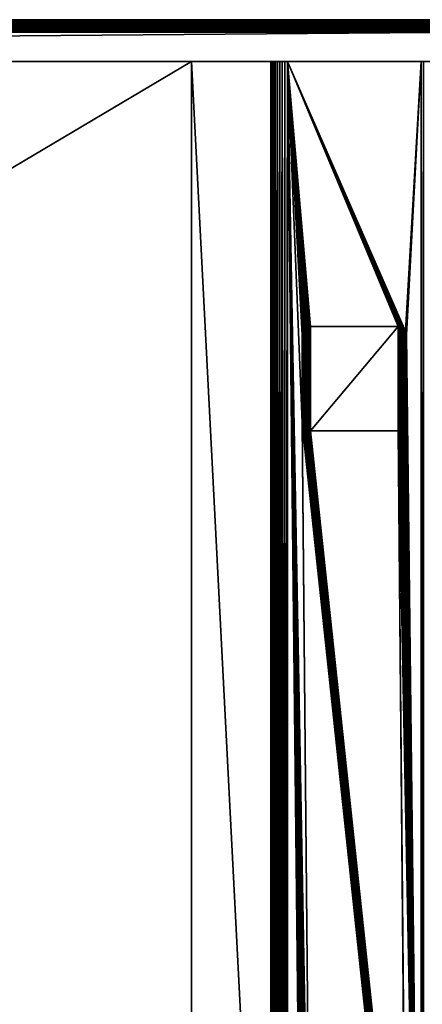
# Model space of a CAD drawing. Extents: x -551 to 551, y -279 to 201.
# Tile 88 of 108: x 270 to 366, y -41 to 194. Entities that reach past the tile are written whole.
import ezdxf

# ---------------------------------------------------------------- set-up
doc = ezdxf.new("R2010")
doc.units = 0
doc.header["$LTSCALE"] = 65.185185
for name, color, linetype in [('1', 7, 'CONTINUOUS'), ('11', 7, 'CONTINUOUS'), ('15', 7, 'CONTINUOUS'), ('2', 7, 'CONTINUOUS'), ('25', 7, 'CONTINUOUS'), ('26', 7, 'CONTINUOUS'), ('3', 7, 'CONTINUOUS'), ('33', 7, 'CONTINUOUS'), ('34', 7, 'CONTINUOUS'), ('35', 7, 'CONTINUOUS'), ('36', 7, 'CONTINUOUS'), ('44', 7, 'CONTINUOUS'), ('45', 7, 'CONTINUOUS'), ('46', 7, 'CONTINUOUS'), ('47', 7, 'CONTINUOUS'), ('48', 7, 'CONTINUOUS'), ('62', 7, 'CONTINUOUS'), ('63', 7, 'CONTINUOUS'), ('66', 7, 'CONTINUOUS'), ('67', 7, 'CONTINUOUS'), ('68', 7, 'CONTINUOUS'), ('69', 7, 'CONTINUOUS')]:
    doc.layers.add(name, color=color, linetype=linetype)

msp = doc.modelspace()

# ---------------------------------------------------------------- linework, layer by layer
at = {"layer": '1', "color": 7, "linetype": 'CONTINUOUS'}
for points in [[(-496.5, 192.5), (496.5, 192.5), (-488.5, 184.5), (-496.5, 192.5)], [(-488.5, 184.5), (496.5, 192.5), (488.5, 184.5), (-488.5, 184.5)]]:
    msp.add_3dface(points, dxfattribs=at)
at = {"layer": '11', "color": 7, "linetype": 'CONTINUOUS'}
for points in [[(497.5, 194.5, 43.5), (-497.5, 194.5, 43.5), (-497.5, 194.49, 43.67), (497.5, 194.5, 43.5)], [(497.5, 194.49, 43.67), (497.5, 194.5, 43.5), (-497.5, 194.49, 43.67), (497.5, 194.49, 43.67)], [(-497.49, 194.48, 43.85), (497.5, 194.49, 43.67), (-497.5, 194.49, 43.67), (-497.49, 194.48, 43.85)], [(497.49, 194.48, 43.85), (497.5, 194.49, 43.67), (-497.49, 194.48, 43.85), (497.49, 194.48, 43.85)], [(-497.47, 194.45, 44.02), (497.49, 194.48, 43.85), (-497.49, 194.48, 43.85), (-497.47, 194.45, 44.02)], [(497.47, 194.45, 44.02), (497.49, 194.48, 43.85), (-497.47, 194.45, 44.02), (497.47, 194.45, 44.02)], [(-497.45, 194.42, 44.2), (497.47, 194.45, 44.02), (-497.47, 194.45, 44.02), (-497.45, 194.42, 44.2)], [(497.45, 194.42, 44.2), (497.47, 194.45, 44.02), (-497.45, 194.42, 44.2), (497.45, 194.42, 44.2)], [(-497.41, 194.37, 44.37), (497.45, 194.42, 44.2), (-497.45, 194.42, 44.2), (-497.41, 194.37, 44.37)], [(497.41, 194.37, 44.37), (497.45, 194.42, 44.2), (-497.41, 194.37, 44.37), (497.41, 194.37, 44.37)], [(-497.38, 194.31, 44.54), (497.41, 194.37, 44.37), (-497.41, 194.37, 44.37), (-497.38, 194.31, 44.54)], [(497.38, 194.31, 44.54), (497.41, 194.37, 44.37), (-497.38, 194.31, 44.54), (497.38, 194.31, 44.54)], [(-497.33, 194.25, 44.71), (497.38, 194.31, 44.54), (-497.38, 194.31, 44.54), (-497.33, 194.25, 44.71)], [(497.33, 194.25, 44.71), (497.38, 194.31, 44.54), (-497.33, 194.25, 44.71), (497.33, 194.25, 44.71)], [(-497.28, 194.17, 44.87), (497.33, 194.25, 44.71), (-497.33, 194.25, 44.71), (-497.28, 194.17, 44.87)], [(497.32, 194.23, 44.74), (497.33, 194.25, 44.71), (-497.28, 194.17, 44.87), (497.32, 194.23, 44.74)], [(497.28, 194.17, 44.87), (497.32, 194.23, 44.74), (-497.28, 194.17, 44.87), (497.28, 194.17, 44.87)], [(-497.22, 194.08, 45.03), (497.28, 194.17, 44.87), (-497.28, 194.17, 44.87), (-497.22, 194.08, 45.03)], [(497.22, 194.08, 45.03), (497.28, 194.17, 44.87), (-497.22, 194.08, 45.03), (497.22, 194.08, 45.03)], [(-497.15, 193.98, 45.19), (497.22, 194.08, 45.03), (-497.22, 194.08, 45.03), (-497.15, 193.98, 45.19)], [(497.15, 193.98, 45.19), (497.22, 194.08, 45.03), (-497.15, 193.98, 45.19), (497.15, 193.98, 45.19)], [(-497.08, 193.86, 45.35), (497.15, 193.98, 45.19), (-497.15, 193.98, 45.19), (-497.08, 193.86, 45.35)], [(497.12, 193.94, 45.25), (497.15, 193.98, 45.19), (-497.08, 193.86, 45.35), (497.12, 193.94, 45.25)], [(497.08, 193.86, 45.35), (497.12, 193.94, 45.25), (-497.08, 193.86, 45.35), (497.08, 193.86, 45.35)], [(-496.99, 193.74, 45.5), (497.08, 193.86, 45.35), (-497.08, 193.86, 45.35), (-496.99, 193.74, 45.5)], [(496.99, 193.74, 45.5), (497.08, 193.86, 45.35), (-496.99, 193.74, 45.5), (496.99, 193.74, 45.5)], [(-496.9, 193.6, 45.64), (496.99, 193.74, 45.5), (-496.99, 193.74, 45.5), (-496.9, 193.6, 45.64)], [(496.92, 193.62, 45.62), (496.99, 193.74, 45.5), (-496.9, 193.6, 45.64), (496.92, 193.62, 45.62)], [(496.9, 193.6, 45.64), (496.92, 193.62, 45.62), (-496.9, 193.6, 45.64), (496.9, 193.6, 45.64)], [(-496.8, 193.46, 45.77), (496.9, 193.6, 45.64), (-496.9, 193.6, 45.64), (-496.8, 193.46, 45.77)], [(496.8, 193.46, 45.77), (496.9, 193.6, 45.64), (-496.8, 193.46, 45.77), (496.8, 193.46, 45.77)], [(-496.7, 193.3, 45.9), (496.8, 193.46, 45.77), (-496.8, 193.46, 45.77), (-496.7, 193.3, 45.9)], [(496.7, 193.3, 45.9), (496.8, 193.46, 45.77), (-496.7, 193.3, 45.9), (496.7, 193.3, 45.9)], [(-496.59, 193.13, 46.02), (496.7, 193.3, 45.9), (-496.7, 193.3, 45.9), (-496.59, 193.13, 46.02)], [(496.7, 193.29, 45.9), (496.7, 193.3, 45.9), (-496.59, 193.13, 46.02), (496.7, 193.29, 45.9)], [(496.59, 193.13, 46.02), (496.7, 193.29, 45.9), (-496.59, 193.13, 46.02), (496.59, 193.13, 46.02)], [(-496.47, 192.95, 46.13), (496.59, 193.13, 46.02), (-496.59, 193.13, 46.02), (-496.47, 192.95, 46.13)], [(496.47, 192.95, 46.13), (496.59, 193.13, 46.02), (-496.47, 192.95, 46.13), (496.47, 192.95, 46.13)], [(496.47, 192.95, 46.13), (496.47, 192.95, 46.13), (-496.47, 192.95, 46.13), (496.47, 192.95, 46.13)], [(-496.34, 192.76, 46.22), (496.47, 192.95, 46.13), (-496.47, 192.95, 46.13), (-496.34, 192.76, 46.22)], [(496.34, 192.76, 46.22), (496.47, 192.95, 46.13), (-496.34, 192.76, 46.22), (496.34, 192.76, 46.22)], [(-496.21, 192.57, 46.3), (496.34, 192.76, 46.22), (-496.34, 192.76, 46.22), (-496.21, 192.57, 46.3)], [(496.23, 192.6, 46.29), (496.34, 192.76, 46.22), (-496.21, 192.57, 46.3), (496.23, 192.6, 46.29)], [(496.21, 192.57, 46.3), (496.23, 192.6, 46.29), (-496.21, 192.57, 46.3), (496.21, 192.57, 46.3)], [(-496.07, 192.36, 46.37), (496.21, 192.57, 46.3), (-496.21, 192.57, 46.3), (-496.07, 192.36, 46.37)], [(496.07, 192.36, 46.37), (496.21, 192.57, 46.3), (-496.07, 192.36, 46.37), (496.07, 192.36, 46.37)], [(-495.93, 192.15, 46.43), (496.07, 192.36, 46.37), (-496.07, 192.36, 46.37), (-495.93, 192.15, 46.43)], [(495.99, 192.24, 46.41), (496.07, 192.36, 46.37), (-495.93, 192.15, 46.43), (495.99, 192.24, 46.41)], [(495.93, 192.15, 46.43), (495.99, 192.24, 46.41), (-495.93, 192.15, 46.43), (495.93, 192.15, 46.43)], [(-495.79, 191.94, 46.47), (495.93, 192.15, 46.43), (-495.93, 192.15, 46.43), (-495.79, 191.94, 46.47)], [(495.79, 191.94, 46.47), (495.93, 192.15, 46.43), (-495.79, 191.94, 46.47), (495.79, 191.94, 46.47)], [(-495.65, 191.72, 46.49), (495.79, 191.94, 46.47), (-495.79, 191.94, 46.47), (-495.65, 191.72, 46.49)], [(495.75, 191.87, 46.48), (495.79, 191.94, 46.47), (-495.65, 191.72, 46.49), (495.75, 191.87, 46.48)], [(495.65, 191.72, 46.49), (495.75, 191.87, 46.48), (-495.65, 191.72, 46.49), (495.65, 191.72, 46.49)], [(-495.5, 191.5, 46.5), (495.65, 191.72, 46.49), (-495.65, 191.72, 46.49), (-495.5, 191.5, 46.5)], [(-495.5, 191.5, 46.5), (495.5, 191.5, 46.5), (495.65, 191.72, 46.49), (-495.5, 191.5, 46.5)]]:
    msp.add_3dface(points, dxfattribs=at)
at = {"layer": '15', "color": 7, "linetype": 'CONTINUOUS'}
for points in [[(-497.5, 194.5, 2), (497.5, 194.5, 2), (497.5, 194.5, 1.87), (-497.5, 194.5, 2)], [(-497.5, 194.5, 1.87), (-497.5, 194.5, 2), (497.5, 194.5, 1.87), (-497.5, 194.5, 1.87)], [(-497.49, 194.48, 1.73), (-497.5, 194.5, 1.87), (497.49, 194.48, 1.73), (-497.49, 194.48, 1.73)], [(497.49, 194.48, 1.73), (-497.5, 194.5, 1.87), (497.5, 194.5, 1.87), (497.49, 194.48, 1.73)], [(-497.48, 194.46, 1.6), (-497.49, 194.48, 1.73), (497.48, 194.46, 1.6), (-497.48, 194.46, 1.6)], [(497.48, 194.46, 1.6), (-497.49, 194.48, 1.73), (497.49, 194.48, 1.73), (497.48, 194.46, 1.6)], [(-497.46, 194.43, 1.47), (-497.48, 194.46, 1.6), (497.46, 194.43, 1.47), (-497.46, 194.43, 1.47)], [(497.46, 194.43, 1.47), (-497.48, 194.46, 1.6), (497.48, 194.46, 1.6), (497.46, 194.43, 1.47)], [(-497.44, 194.39, 1.34), (-497.46, 194.43, 1.47), (497.44, 194.39, 1.34), (-497.44, 194.39, 1.34)], [(497.44, 194.39, 1.34), (-497.46, 194.43, 1.47), (497.46, 194.43, 1.47), (497.44, 194.39, 1.34)], [(-497.42, 194.34, 1.22), (-497.44, 194.39, 1.34), (497.42, 194.34, 1.22), (-497.42, 194.34, 1.22)], [(497.42, 194.34, 1.22), (-497.44, 194.39, 1.34), (497.44, 194.39, 1.34), (497.42, 194.34, 1.22)], [(-497.41, 194.32, 1.17), (-497.42, 194.34, 1.22), (497.39, 194.28, 1.09), (-497.41, 194.32, 1.17)], [(497.39, 194.28, 1.09), (-497.42, 194.34, 1.22), (497.42, 194.34, 1.22), (497.39, 194.28, 1.09)], [(-497.39, 194.28, 1.09), (-497.41, 194.32, 1.17), (497.39, 194.28, 1.09), (-497.39, 194.28, 1.09)], [(-497.36, 194.22, 0.97), (-497.39, 194.28, 1.09), (497.36, 194.22, 0.97), (-497.36, 194.22, 0.97)], [(497.36, 194.22, 0.97), (-497.39, 194.28, 1.09), (497.39, 194.28, 1.09), (497.36, 194.22, 0.97)], [(-497.32, 194.14, 0.86), (-497.36, 194.22, 0.97), (497.32, 194.14, 0.86), (-497.32, 194.14, 0.86)], [(497.32, 194.14, 0.86), (-497.36, 194.22, 0.97), (497.36, 194.22, 0.97), (497.32, 194.14, 0.86)], [(-497.31, 194.12, 0.83), (-497.32, 194.14, 0.86), (497.28, 194.06, 0.74), (-497.31, 194.12, 0.83)], [(497.28, 194.06, 0.74), (-497.32, 194.14, 0.86), (497.32, 194.14, 0.86), (497.28, 194.06, 0.74)], [(-497.28, 194.06, 0.74), (-497.31, 194.12, 0.83), (497.28, 194.06, 0.74), (-497.28, 194.06, 0.74)], [(-497.23, 193.96, 0.64), (-497.28, 194.06, 0.74), (497.23, 193.96, 0.64), (-497.23, 193.96, 0.64)], [(497.23, 193.96, 0.64), (-497.28, 194.06, 0.74), (497.28, 194.06, 0.74), (497.23, 193.96, 0.64)], [(-497.21, 193.92, 0.59), (-497.23, 193.96, 0.64), (497.18, 193.86, 0.53), (-497.21, 193.92, 0.59)], [(497.18, 193.86, 0.53), (-497.23, 193.96, 0.64), (497.23, 193.96, 0.64), (497.18, 193.86, 0.53)], [(-497.18, 193.86, 0.53), (-497.21, 193.92, 0.59), (497.18, 193.86, 0.53), (-497.18, 193.86, 0.53)], [(-497.13, 193.75, 0.44), (-497.18, 193.86, 0.53), (497.13, 193.75, 0.44), (-497.13, 193.75, 0.44)], [(497.13, 193.75, 0.44), (-497.18, 193.86, 0.53), (497.18, 193.86, 0.53), (497.13, 193.75, 0.44)], [(-497.1, 193.7, 0.4), (-497.13, 193.75, 0.44), (497.07, 193.63, 0.35), (-497.1, 193.7, 0.4)], [(497.07, 193.63, 0.35), (-497.13, 193.75, 0.44), (497.13, 193.75, 0.44), (497.07, 193.63, 0.35)], [(-497.07, 193.63, 0.35), (-497.1, 193.7, 0.4), (497.07, 193.63, 0.35), (-497.07, 193.63, 0.35)], [(-497, 193.51, 0.27), (-497.07, 193.63, 0.35), (497, 193.51, 0.27), (-497, 193.51, 0.27)], [(497, 193.51, 0.27), (-497.07, 193.63, 0.35), (497.07, 193.63, 0.35), (497, 193.51, 0.27)], [(-496.98, 193.47, 0.25), (-497, 193.51, 0.27), (496.94, 193.38, 0.2), (-496.98, 193.47, 0.25)], [(496.94, 193.38, 0.2), (-497, 193.51, 0.27), (497, 193.51, 0.27), (496.94, 193.38, 0.2)], [(-496.94, 193.38, 0.2), (-496.98, 193.47, 0.25), (496.94, 193.38, 0.2), (-496.94, 193.38, 0.2)], [(-496.87, 193.24, 0.14), (-496.94, 193.38, 0.2), (496.87, 193.24, 0.14), (-496.87, 193.24, 0.14)], [(496.87, 193.24, 0.14), (-496.94, 193.38, 0.2), (496.94, 193.38, 0.2), (496.87, 193.24, 0.14)], [(-496.87, 193.23, 0.14), (-496.87, 193.24, 0.14), (496.8, 193.1, 0.09), (-496.87, 193.23, 0.14)], [(496.8, 193.1, 0.09), (-496.87, 193.24, 0.14), (496.87, 193.24, 0.14), (496.8, 193.1, 0.09)], [(-496.8, 193.1, 0.09), (-496.87, 193.23, 0.14), (496.8, 193.1, 0.09), (-496.8, 193.1, 0.09)], [(-496.75, 192.99, 0.06), (-496.8, 193.1, 0.09), (496.73, 192.95, 0.05), (-496.75, 192.99, 0.06)], [(496.73, 192.95, 0.05), (-496.8, 193.1, 0.09), (496.8, 193.1, 0.09), (496.73, 192.95, 0.05)], [(-496.73, 192.95, 0.05), (-496.75, 192.99, 0.06), (496.73, 192.95, 0.05), (-496.73, 192.95, 0.05)], [(-496.65, 192.8, 0.02), (-496.73, 192.95, 0.05), (496.65, 192.8, 0.02), (-496.65, 192.8, 0.02)], [(496.65, 192.8, 0.02), (-496.73, 192.95, 0.05), (496.73, 192.95, 0.05), (496.65, 192.8, 0.02)], [(-496.62, 192.75, 0.02), (-496.65, 192.8, 0.02), (496.58, 192.65, 0.01), (-496.62, 192.75, 0.02)], [(496.58, 192.65, 0.01), (-496.65, 192.8, 0.02), (496.65, 192.8, 0.02), (496.58, 192.65, 0.01)], [(-496.58, 192.65, 0.01), (-496.62, 192.75, 0.02), (496.58, 192.65, 0.01), (-496.58, 192.65, 0.01)], [(496.5, 192.5), (-496.5, 192.5), (-496.58, 192.65, 0.01), (496.5, 192.5)], [(496.5, 192.5), (-496.58, 192.65, 0.01), (496.58, 192.65, 0.01), (496.5, 192.5)]]:
    msp.add_3dface(points, dxfattribs=at)
at = {"layer": '2', "color": 7, "linetype": 'CONTINUOUS'}
for points in [[(495.5, 191.5, 46.5), (-495.5, 191.5, 46.5), (495.5, -191.5, 46.5), (495.5, 191.5, 46.5)], [(495.5, -191.5, 46.5), (-495.5, 191.5, 46.5), (-495.5, -191.5, 46.5), (495.5, -191.5, 46.5)]]:
    msp.add_3dface(points, dxfattribs=at)
at = {"layer": '25', "color": 7, "linetype": 'CONTINUOUS'}
for points in [[(311.15, 184.5, 31), (311.15, -184.5, 31), (-311.15, -184.5, 31), (311.15, 184.5, 31)], [(-311.15, 184.5, 31), (311.15, 184.5, 31), (-311.15, -184.5, 31), (-311.15, 184.5, 31)]]:
    msp.add_3dface(points, dxfattribs=at)
at = {"layer": '26', "color": 7, "linetype": 'CONTINUOUS'}
for points in [[(-488.5, 184.5), (488.5, 184.5), (-366.15, 184.5, 16), (-488.5, 184.5)], [(-366.15, 184.5, 16), (488.5, 184.5), (-334.15, 184.5, 16), (-366.15, 184.5, 16)], [(-334.15, 184.5, 16), (488.5, 184.5), (-333.52, 184.5, 16.05), (-334.15, 184.5, 16)], [(-333.52, 184.5, 16.05), (488.5, 184.5), (-332.91, 184.5, 16.2), (-333.52, 184.5, 16.05)], [(-332.91, 184.5, 16.2), (488.5, 184.5), (-332.33, 184.5, 16.44), (-332.91, 184.5, 16.2)], [(-332.33, 184.5, 16.44), (488.5, 184.5), (-331.8, 184.5, 16.76), (-332.33, 184.5, 16.44)], [(-331.8, 184.5, 16.76), (488.5, 184.5), (-331.32, 184.5, 17.17), (-331.8, 184.5, 16.76)], [(-331.32, 184.5, 17.17), (488.5, 184.5), (-330.91, 184.5, 17.65), (-331.32, 184.5, 17.17)], [(-330.91, 184.5, 17.65), (488.5, 184.5), (-330.59, 184.5, 18.18), (-330.91, 184.5, 17.65)], [(-330.59, 184.5, 18.18), (488.5, 184.5), (-330.35, 184.5, 18.76), (-330.59, 184.5, 18.18)], [(-330.35, 184.5, 18.76), (488.5, 184.5), (-330.2, 184.5, 19.37), (-330.35, 184.5, 18.76)], [(-330.2, 184.5, 19.37), (488.5, 184.5), (-330.15, 184.5, 20), (-330.2, 184.5, 19.37)], [(-330.15, 184.5, 20), (488.5, 184.5), (-330.15, 184.5, 30), (-330.15, 184.5, 20)], [(-330.15, 184.5, 30), (488.5, 184.5), (-311.15, 184.5, 30), (-330.15, 184.5, 30)], [(488.5, 184.5), (-311.15, 184.5, 31), (-311.15, 184.5, 30), (488.5, 184.5)], [(-311.15, 184.5, 31), (488.5, 184.5), (333.52, 184.5, 16.05), (-311.15, 184.5, 31)], [(311.15, 184.5, 31), (-311.15, 184.5, 31), (311.15, 184.5, 30), (311.15, 184.5, 31)], [(311.15, 184.5, 30), (-311.15, 184.5, 31), (331.8, 184.5, 16.76), (311.15, 184.5, 30)], [(331.8, 184.5, 16.76), (-311.15, 184.5, 31), (332.33, 184.5, 16.44), (331.8, 184.5, 16.76)], [(332.33, 184.5, 16.44), (-311.15, 184.5, 31), (332.91, 184.5, 16.2), (332.33, 184.5, 16.44)], [(332.91, 184.5, 16.2), (-311.15, 184.5, 31), (333.52, 184.5, 16.05), (332.91, 184.5, 16.2)], [(330.15, 184.5, 30), (311.15, 184.5, 30), (330.15, 184.5, 20), (330.15, 184.5, 30)], [(330.15, 184.5, 20), (311.15, 184.5, 30), (330.2, 184.5, 19.37), (330.15, 184.5, 20)], [(330.2, 184.5, 19.37), (311.15, 184.5, 30), (330.35, 184.5, 18.76), (330.2, 184.5, 19.37)], [(330.35, 184.5, 18.76), (311.15, 184.5, 30), (330.59, 184.5, 18.18), (330.35, 184.5, 18.76)], [(330.59, 184.5, 18.18), (311.15, 184.5, 30), (330.91, 184.5, 17.65), (330.59, 184.5, 18.18)], [(330.91, 184.5, 17.65), (311.15, 184.5, 30), (331.32, 184.5, 17.17), (330.91, 184.5, 17.65)], [(331.32, 184.5, 17.17), (311.15, 184.5, 30), (331.8, 184.5, 16.76), (331.32, 184.5, 17.17)], [(333.52, 184.5, 16.05), (488.5, 184.5), (334.15, 184.5, 16), (333.52, 184.5, 16.05)], [(334.15, 184.5, 16), (488.5, 184.5), (366.15, 184.5, 16), (334.15, 184.5, 16)], [(366.15, 184.5, 16), (488.5, 184.5), (366.78, 184.5, 16.05), (366.15, 184.5, 16)]]:
    msp.add_3dface(points, dxfattribs=at)
at = {"layer": '3', "color": 7, "linetype": 'CONTINUOUS'}
for points in [[(-497.5, 194.5, 43.5), (497.5, 194.5, 43.5), (-497.5, 194.5, 2), (-497.5, 194.5, 43.5)], [(-497.5, 194.5, 2), (497.5, 194.5, 43.5), (497.5, 194.5, 2), (-497.5, 194.5, 2)]]:
    msp.add_3dface(points, dxfattribs=at)
at = {"layer": '33', "color": 7, "linetype": 'CONTINUOUS'}
for points in [[(311.15, -184.5, 31), (311.15, 184.5, 31), (311.15, -184.5, 30), (311.15, -184.5, 31)], [(311.15, 184.5, 31), (311.15, 184.5, 30), (311.15, -184.5, 30), (311.15, 184.5, 31)]]:
    msp.add_3dface(points, dxfattribs=at)
at = {"layer": '34', "color": 7, "linetype": 'CONTINUOUS'}
for points in [[(311.15, 184.5, 30), (330.15, 184.5, 30), (330.15, -184.5, 30), (311.15, 184.5, 30)], [(311.15, -184.5, 30), (311.15, 184.5, 30), (330.15, -184.5, 30), (311.15, -184.5, 30)]]:
    msp.add_3dface(points, dxfattribs=at)
at = {"layer": '35', "color": 7, "linetype": 'CONTINUOUS'}
for points in [[(330.15, 184.5, 30), (330.15, 184.5, 20), (330.15, -184.5, 20), (330.15, 184.5, 30)], [(330.15, -184.5, 30), (330.15, 184.5, 30), (330.15, -184.5, 20), (330.15, -184.5, 30)]]:
    msp.add_3dface(points, dxfattribs=at)
at = {"layer": '36', "color": 7, "linetype": 'CONTINUOUS'}
for points in [[(334.15, 184.5, 16), (366.15, 184.5, 16), (362.43, 119.91, 16), (334.15, 184.5, 16)], [(337.65, 98, 16), (334.15, 184.5, 16), (337.65, 119, 16), (337.65, 98, 16)], [(334.15, 184.5, 16), (337.65, 98, 16), (339.65, -117.5, 16), (334.15, 184.5, 16)], [(337.65, 119, 16), (334.15, 184.5, 16), (337.67, 119.31, 16), (337.65, 119, 16)], [(337.67, 119.31, 16), (334.15, 184.5, 16), (337.75, 119.62, 16), (337.67, 119.31, 16)], [(337.75, 119.62, 16), (334.15, 184.5, 16), (337.87, 119.91, 16), (337.75, 119.62, 16)], [(337.87, 119.91, 16), (334.15, 184.5, 16), (338.03, 120.18, 16), (337.87, 119.91, 16)], [(338.03, 120.18, 16), (334.15, 184.5, 16), (338.24, 120.41, 16), (338.03, 120.18, 16)], [(338.24, 120.41, 16), (334.15, 184.5, 16), (338.47, 120.62, 16), (338.24, 120.41, 16)], [(338.47, 120.62, 16), (334.15, 184.5, 16), (338.74, 120.78, 16), (338.47, 120.62, 16)], [(338.74, 120.78, 16), (334.15, 184.5, 16), (339.03, 120.9, 16), (338.74, 120.78, 16)], [(339.03, 120.9, 16), (334.15, 184.5, 16), (339.34, 120.98, 16), (339.03, 120.9, 16)], [(339.34, 120.98, 16), (334.15, 184.5, 16), (339.65, 121, 16), (339.34, 120.98, 16)], [(339.65, 121, 16), (334.15, 184.5, 16), (360.65, 121, 16), (339.65, 121, 16)], [(360.65, 121, 16), (334.15, 184.5, 16), (360.96, 120.98, 16), (360.65, 121, 16)], [(360.96, 120.98, 16), (334.15, 184.5, 16), (361.27, 120.9, 16), (360.96, 120.98, 16)], [(361.27, 120.9, 16), (334.15, 184.5, 16), (361.56, 120.78, 16), (361.27, 120.9, 16)], [(361.56, 120.78, 16), (334.15, 184.5, 16), (361.83, 120.62, 16), (361.56, 120.78, 16)], [(361.83, 120.62, 16), (334.15, 184.5, 16), (362.06, 120.41, 16), (361.83, 120.62, 16)], [(362.06, 120.41, 16), (334.15, 184.5, 16), (362.27, 120.18, 16), (362.06, 120.41, 16)], [(362.27, 120.18, 16), (334.15, 184.5, 16), (362.43, 119.91, 16), (362.27, 120.18, 16)], [(337.65, -140.5, 16), (334.15, 184.5, 16), (337.65, -119.5, 16), (337.65, -140.5, 16)], [(334.15, 184.5, 16), (337.65, -140.5, 16), (334.15, -184.5, 16), (334.15, 184.5, 16)], [(337.65, -119.5, 16), (334.15, 184.5, 16), (337.67, -119.19, 16), (337.65, -119.5, 16)], [(337.67, -119.19, 16), (334.15, 184.5, 16), (337.75, -118.88, 16), (337.67, -119.19, 16)], [(337.75, -118.88, 16), (334.15, 184.5, 16), (337.87, -118.59, 16), (337.75, -118.88, 16)], [(337.87, -118.59, 16), (334.15, 184.5, 16), (338.03, -118.32, 16), (337.87, -118.59, 16)], [(338.03, -118.32, 16), (334.15, 184.5, 16), (338.24, -118.09, 16), (338.03, -118.32, 16)], [(338.24, -118.09, 16), (334.15, 184.5, 16), (338.47, -117.88, 16), (338.24, -118.09, 16)], [(338.47, -117.88, 16), (334.15, 184.5, 16), (338.74, -117.72, 16), (338.47, -117.88, 16)], [(338.74, -117.72, 16), (334.15, 184.5, 16), (339.03, -117.6, 16), (338.74, -117.72, 16)], [(339.03, -117.6, 16), (334.15, 184.5, 16), (339.34, -117.52, 16), (339.03, -117.6, 16)], [(339.34, -117.52, 16), (334.15, 184.5, 16), (339.65, -117.5, 16), (339.34, -117.52, 16)], [(362.43, 119.91, 16), (366.15, 184.5, 16), (362.55, 119.62, 16), (362.43, 119.91, 16)], [(362.55, 119.62, 16), (366.15, 184.5, 16), (362.63, 119.31, 16), (362.55, 119.62, 16)], [(362.63, 119.31, 16), (366.15, 184.5, 16), (362.65, 119, 16), (362.63, 119.31, 16)], [(362.65, 119, 16), (366.15, 184.5, 16), (366.15, -184.5, 16), (362.65, 119, 16)], [(362.65, 98, 16), (362.65, 119, 16), (366.15, -184.5, 16), (362.65, 98, 16)], [(337.65, 98, 16), (337.67, 97.69, 16), (339.65, -117.5, 16), (337.65, 98, 16)], [(337.67, 97.69, 16), (337.75, 97.38, 16), (360.65, -117.5, 16), (337.67, 97.69, 16)], [(339.65, -117.5, 16), (337.67, 97.69, 16), (360.65, -117.5, 16), (339.65, -117.5, 16)], [(337.75, 97.38, 16), (337.87, 97.09, 16), (360.65, -117.5, 16), (337.75, 97.38, 16)], [(337.87, 97.09, 16), (338.03, 96.82, 16), (360.65, -117.5, 16), (337.87, 97.09, 16)], [(338.03, 96.82, 16), (338.24, 96.59, 16), (360.65, -117.5, 16), (338.03, 96.82, 16)], [(362.06, 96.59, 16), (362.27, 96.82, 16), (366.15, -184.5, 16), (362.06, 96.59, 16)], [(362.27, 96.82, 16), (362.43, 97.09, 16), (366.15, -184.5, 16), (362.27, 96.82, 16)], [(362.43, 97.09, 16), (362.55, 97.38, 16), (366.15, -184.5, 16), (362.43, 97.09, 16)], [(362.55, 97.38, 16), (362.63, 97.69, 16), (366.15, -184.5, 16), (362.55, 97.38, 16)], [(362.63, 97.69, 16), (362.65, 98, 16), (366.15, -184.5, 16), (362.63, 97.69, 16)], [(338.24, 96.59, 16), (338.47, 96.38, 16), (360.65, -117.5, 16), (338.24, 96.59, 16)], [(338.47, 96.38, 16), (338.74, 96.22, 16), (360.65, -117.5, 16), (338.47, 96.38, 16)], [(338.74, 96.22, 16), (339.03, 96.1, 16), (360.65, -117.5, 16), (338.74, 96.22, 16)], [(339.03, 96.1, 16), (339.34, 96.02, 16), (360.65, -117.5, 16), (339.03, 96.1, 16)], [(339.34, 96.02, 16), (339.65, 96, 16), (360.65, -117.5, 16), (339.34, 96.02, 16)], [(339.65, 96, 16), (360.65, 96, 16), (362.63, -119.19, 16), (339.65, 96, 16)], [(360.65, -117.5, 16), (339.65, 96, 16), (360.96, -117.52, 16), (360.65, -117.5, 16)], [(360.96, -117.52, 16), (339.65, 96, 16), (361.27, -117.6, 16), (360.96, -117.52, 16)], [(361.27, -117.6, 16), (339.65, 96, 16), (361.56, -117.72, 16), (361.27, -117.6, 16)], [(361.56, -117.72, 16), (339.65, 96, 16), (361.83, -117.88, 16), (361.56, -117.72, 16)], [(361.83, -117.88, 16), (339.65, 96, 16), (362.06, -118.09, 16), (361.83, -117.88, 16)], [(362.06, -118.09, 16), (339.65, 96, 16), (362.27, -118.32, 16), (362.06, -118.09, 16)], [(362.27, -118.32, 16), (339.65, 96, 16), (362.43, -118.59, 16), (362.27, -118.32, 16)], [(362.43, -118.59, 16), (339.65, 96, 16), (362.55, -118.88, 16), (362.43, -118.59, 16)], [(362.55, -118.88, 16), (339.65, 96, 16), (362.63, -119.19, 16), (362.55, -118.88, 16)], [(360.65, 96, 16), (360.96, 96.02, 16), (366.15, -184.5, 16), (360.65, 96, 16)], [(362.63, -119.19, 16), (360.65, 96, 16), (362.65, -119.5, 16), (362.63, -119.19, 16)], [(362.65, -119.5, 16), (360.65, 96, 16), (366.15, -184.5, 16), (362.65, -119.5, 16)], [(360.96, 96.02, 16), (361.27, 96.1, 16), (366.15, -184.5, 16), (360.96, 96.02, 16)], [(361.27, 96.1, 16), (361.56, 96.22, 16), (366.15, -184.5, 16), (361.27, 96.1, 16)], [(361.56, 96.22, 16), (361.83, 96.38, 16), (366.15, -184.5, 16), (361.56, 96.22, 16)], [(361.83, 96.38, 16), (362.06, 96.59, 16), (366.15, -184.5, 16), (361.83, 96.38, 16)]]:
    msp.add_3dface(points, dxfattribs=at)
at = {"layer": '44', "color": 7, "linetype": 'CONTINUOUS'}
for points in [[(338.03, 120.18, -41), (338.24, 120.41, -41), (338.03, 96.82, -41), (338.03, 120.18, -41)], [(338.03, 96.82, -41), (338.24, 120.41, -41), (338.24, 96.59, -41), (338.03, 96.82, -41)], [(338.24, 120.41, -41), (338.47, 120.62, -41), (338.24, 96.59, -41), (338.24, 120.41, -41)], [(338.24, 96.59, -41), (338.47, 120.62, -41), (338.47, 96.38, -41), (338.24, 96.59, -41)], [(338.47, 120.62, -41), (338.74, 120.78, -41), (338.47, 96.38, -41), (338.47, 120.62, -41)], [(338.47, 96.38, -41), (338.74, 120.78, -41), (338.74, 96.22, -41), (338.47, 96.38, -41)], [(338.74, 120.78, -41), (339.03, 120.9, -41), (338.74, 96.22, -41), (338.74, 120.78, -41)], [(338.74, 96.22, -41), (339.03, 120.9, -41), (339.03, 96.1, -41), (338.74, 96.22, -41)], [(339.03, 120.9, -41), (339.34, 120.98, -41), (339.03, 96.1, -41), (339.03, 120.9, -41)], [(339.03, 96.1, -41), (339.34, 120.98, -41), (339.34, 96.02, -41), (339.03, 96.1, -41)], [(339.34, 120.98, -41), (339.65, 121, -41), (339.34, 96.02, -41), (339.34, 120.98, -41)], [(339.34, 96.02, -41), (339.65, 121, -41), (339.65, 96, -41), (339.34, 96.02, -41)], [(360.65, 121, -41), (360.65, 96, -41), (339.65, 96, -41), (360.65, 121, -41)], [(339.65, 121, -41), (360.65, 121, -41), (339.65, 96, -41), (339.65, 121, -41)], [(360.96, 120.98, -41), (360.65, 96, -41), (360.65, 121, -41), (360.96, 120.98, -41)], [(360.96, 96.02, -41), (360.65, 96, -41), (360.96, 120.98, -41), (360.96, 96.02, -41)], [(361.27, 120.9, -41), (360.96, 96.02, -41), (360.96, 120.98, -41), (361.27, 120.9, -41)], [(361.27, 96.1, -41), (360.96, 96.02, -41), (361.27, 120.9, -41), (361.27, 96.1, -41)], [(361.56, 120.78, -41), (361.27, 96.1, -41), (361.27, 120.9, -41), (361.56, 120.78, -41)], [(361.56, 96.22, -41), (361.27, 96.1, -41), (361.56, 120.78, -41), (361.56, 96.22, -41)], [(361.83, 120.62, -41), (361.56, 96.22, -41), (361.56, 120.78, -41), (361.83, 120.62, -41)], [(361.83, 96.38, -41), (361.56, 96.22, -41), (361.83, 120.62, -41), (361.83, 96.38, -41)], [(362.06, 120.41, -41), (361.83, 96.38, -41), (361.83, 120.62, -41), (362.06, 120.41, -41)], [(362.06, 96.59, -41), (361.83, 96.38, -41), (362.06, 120.41, -41), (362.06, 96.59, -41)], [(362.27, 120.18, -41), (362.06, 96.59, -41), (362.06, 120.41, -41), (362.27, 120.18, -41)], [(337.65, 119, -41), (337.67, 119.31, -41), (337.65, 98, -41), (337.65, 119, -41)], [(337.65, 98, -41), (337.67, 119.31, -41), (337.67, 97.69, -41), (337.65, 98, -41)], [(337.67, 119.31, -41), (337.75, 119.62, -41), (337.67, 97.69, -41), (337.67, 119.31, -41)], [(337.67, 97.69, -41), (337.75, 119.62, -41), (337.75, 97.38, -41), (337.67, 97.69, -41)], [(337.75, 119.62, -41), (337.87, 119.91, -41), (337.75, 97.38, -41), (337.75, 119.62, -41)], [(337.75, 97.38, -41), (337.87, 119.91, -41), (337.87, 97.09, -41), (337.75, 97.38, -41)], [(337.87, 119.91, -41), (338.03, 120.18, -41), (337.87, 97.09, -41), (337.87, 119.91, -41)], [(337.87, 97.09, -41), (338.03, 120.18, -41), (338.03, 96.82, -41), (337.87, 97.09, -41)], [(362.27, 96.82, -41), (362.06, 96.59, -41), (362.27, 120.18, -41), (362.27, 96.82, -41)], [(362.43, 119.91, -41), (362.27, 96.82, -41), (362.27, 120.18, -41), (362.43, 119.91, -41)], [(362.43, 97.09, -41), (362.27, 96.82, -41), (362.43, 119.91, -41), (362.43, 97.09, -41)], [(362.55, 119.62, -41), (362.43, 97.09, -41), (362.43, 119.91, -41), (362.55, 119.62, -41)], [(362.55, 97.38, -41), (362.43, 97.09, -41), (362.55, 119.62, -41), (362.55, 97.38, -41)], [(362.63, 119.31, -41), (362.55, 97.38, -41), (362.55, 119.62, -41), (362.63, 119.31, -41)], [(362.63, 97.69, -41), (362.55, 97.38, -41), (362.63, 119.31, -41), (362.63, 97.69, -41)], [(362.65, 119, -41), (362.63, 97.69, -41), (362.63, 119.31, -41), (362.65, 119, -41)], [(362.65, 98, -41), (362.63, 97.69, -41), (362.65, 119, -41), (362.65, 98, -41)]]:
    msp.add_3dface(points, dxfattribs=at)
at = {"layer": '45', "color": 7, "linetype": 'CONTINUOUS'}
for points in [[(360.65, 96, 16), (339.65, 96, 16), (339.65, 96, -41), (360.65, 96, 16)], [(360.65, 96, -41), (360.65, 96, 16), (339.65, 96, -41), (360.65, 96, -41)]]:
    msp.add_3dface(points, dxfattribs=at)
at = {"layer": '46', "color": 7, "linetype": 'CONTINUOUS'}
for points in [[(337.65, 98, 16), (337.65, 119, 16), (337.65, 119, -41), (337.65, 98, 16)], [(337.65, 98, 16), (337.65, 119, -41), (337.65, 98, -41), (337.65, 98, 16)]]:
    msp.add_3dface(points, dxfattribs=at)
at = {"layer": '47', "color": 7, "linetype": 'CONTINUOUS'}
for points in [[(339.65, 121, 16), (360.65, 121, 16), (360.65, 121, -41), (339.65, 121, 16)], [(339.65, 121, 16), (360.65, 121, -41), (339.65, 121, -41), (339.65, 121, 16)]]:
    msp.add_3dface(points, dxfattribs=at)
at = {"layer": '48', "color": 7, "linetype": 'CONTINUOUS'}
for points in [[(362.65, 119, 16), (362.65, 98, 16), (362.65, 98, -41), (362.65, 119, 16)], [(362.65, 119, 16), (362.65, 98, -41), (362.65, 119, -41), (362.65, 119, 16)]]:
    msp.add_3dface(points, dxfattribs=at)
at = {"layer": '62', "color": 7, "linetype": 'CONTINUOUS'}
for points in [[(366.15, 184.5, 16), (366.78, 184.5, 16.05), (366.15, -184.5, 16), (366.15, 184.5, 16)], [(366.15, -184.5, 16), (366.78, 184.5, 16.05), (366.78, -184.5, 16.05), (366.15, -184.5, 16)]]:
    msp.add_3dface(points, dxfattribs=at)
at = {"layer": '63', "color": 7, "linetype": 'CONTINUOUS'}
for points in [[(330.15, 184.5, 20), (330.2, 184.5, 19.37), (330.15, -184.5, 20), (330.15, 184.5, 20)], [(330.15, -184.5, 20), (330.2, 184.5, 19.37), (330.2, -184.5, 19.37), (330.15, -184.5, 20)], [(330.2, 184.5, 19.37), (330.35, 184.5, 18.76), (330.2, -184.5, 19.37), (330.2, 184.5, 19.37)], [(330.35, 184.5, 18.76), (330.35, -184.5, 18.76), (330.2, -184.5, 19.37), (330.35, 184.5, 18.76)], [(330.35, 184.5, 18.76), (330.59, 184.5, 18.18), (330.35, -184.5, 18.76), (330.35, 184.5, 18.76)], [(330.59, 184.5, 18.18), (330.59, -184.5, 18.18), (330.35, -184.5, 18.76), (330.59, 184.5, 18.18)], [(330.59, 184.5, 18.18), (330.91, 184.5, 17.65), (330.59, -184.5, 18.18), (330.59, 184.5, 18.18)], [(330.91, 184.5, 17.65), (330.91, -184.5, 17.65), (330.59, -184.5, 18.18), (330.91, 184.5, 17.65)], [(330.91, 184.5, 17.65), (331.32, 184.5, 17.17), (330.91, -184.5, 17.65), (330.91, 184.5, 17.65)], [(331.32, 184.5, 17.17), (331.32, -184.5, 17.17), (330.91, -184.5, 17.65), (331.32, 184.5, 17.17)], [(331.32, 184.5, 17.17), (331.8, 184.5, 16.76), (331.32, -184.5, 17.17), (331.32, 184.5, 17.17)], [(331.8, 184.5, 16.76), (331.8, -184.5, 16.76), (331.32, -184.5, 17.17), (331.8, 184.5, 16.76)], [(331.8, 184.5, 16.76), (332.33, 184.5, 16.44), (331.8, -184.5, 16.76), (331.8, 184.5, 16.76)], [(332.33, 184.5, 16.44), (332.33, -184.5, 16.44), (331.8, -184.5, 16.76), (332.33, 184.5, 16.44)], [(332.33, 184.5, 16.44), (332.91, 184.5, 16.2), (332.33, -184.5, 16.44), (332.33, 184.5, 16.44)], [(332.91, 184.5, 16.2), (332.91, -184.5, 16.2), (332.33, -184.5, 16.44), (332.91, 184.5, 16.2)], [(332.91, 184.5, 16.2), (333.52, 184.5, 16.05), (332.91, -184.5, 16.2), (332.91, 184.5, 16.2)], [(333.52, 184.5, 16.05), (333.52, -184.5, 16.05), (332.91, -184.5, 16.2), (333.52, 184.5, 16.05)], [(333.52, 184.5, 16.05), (334.15, 184.5, 16), (333.52, -184.5, 16.05), (333.52, 184.5, 16.05)], [(334.15, 184.5, 16), (334.15, -184.5, 16), (333.52, -184.5, 16.05), (334.15, 184.5, 16)]]:
    msp.add_3dface(points, dxfattribs=at)
at = {"layer": '66', "color": 7, "linetype": 'CONTINUOUS'}
for points in [[(337.67, 97.69, 16), (337.65, 98, 16), (337.67, 97.69, -41), (337.67, 97.69, 16)], [(337.65, 98, 16), (337.65, 98, -41), (337.67, 97.69, -41), (337.65, 98, 16)], [(337.75, 97.38, 16), (337.67, 97.69, 16), (337.75, 97.38, -41), (337.75, 97.38, 16)], [(337.67, 97.69, 16), (337.67, 97.69, -41), (337.75, 97.38, -41), (337.67, 97.69, 16)], [(337.87, 97.09, 16), (337.75, 97.38, 16), (337.87, 97.09, -41), (337.87, 97.09, 16)], [(337.75, 97.38, 16), (337.75, 97.38, -41), (337.87, 97.09, -41), (337.75, 97.38, 16)], [(338.03, 96.82, 16), (337.87, 97.09, 16), (338.03, 96.82, -41), (338.03, 96.82, 16)], [(337.87, 97.09, 16), (337.87, 97.09, -41), (338.03, 96.82, -41), (337.87, 97.09, 16)], [(338.24, 96.59, 16), (338.03, 96.82, 16), (338.24, 96.59, -41), (338.24, 96.59, 16)], [(338.03, 96.82, 16), (338.03, 96.82, -41), (338.24, 96.59, -41), (338.03, 96.82, 16)], [(338.47, 96.38, 16), (338.24, 96.59, 16), (338.47, 96.38, -41), (338.47, 96.38, 16)], [(338.24, 96.59, 16), (338.24, 96.59, -41), (338.47, 96.38, -41), (338.24, 96.59, 16)], [(338.74, 96.22, 16), (338.47, 96.38, 16), (338.74, 96.22, -41), (338.74, 96.22, 16)], [(338.47, 96.38, 16), (338.47, 96.38, -41), (338.74, 96.22, -41), (338.47, 96.38, 16)], [(339.03, 96.1, 16), (338.74, 96.22, 16), (339.03, 96.1, -41), (339.03, 96.1, 16)], [(338.74, 96.22, 16), (338.74, 96.22, -41), (339.03, 96.1, -41), (338.74, 96.22, 16)], [(339.34, 96.02, 16), (339.03, 96.1, 16), (339.34, 96.02, -41), (339.34, 96.02, 16)], [(339.03, 96.1, 16), (339.03, 96.1, -41), (339.34, 96.02, -41), (339.03, 96.1, 16)], [(339.65, 96, 16), (339.34, 96.02, 16), (339.65, 96, -41), (339.65, 96, 16)], [(339.34, 96.02, 16), (339.34, 96.02, -41), (339.65, 96, -41), (339.34, 96.02, 16)]]:
    msp.add_3dface(points, dxfattribs=at)
at = {"layer": '67', "color": 7, "linetype": 'CONTINUOUS'}
for points in [[(338.03, 120.18, 16), (338.24, 120.41, 16), (338.03, 120.18, -41), (338.03, 120.18, 16)], [(338.24, 120.41, 16), (338.24, 120.41, -41), (338.03, 120.18, -41), (338.24, 120.41, 16)], [(338.24, 120.41, 16), (338.47, 120.62, 16), (338.24, 120.41, -41), (338.24, 120.41, 16)], [(338.47, 120.62, 16), (338.47, 120.62, -41), (338.24, 120.41, -41), (338.47, 120.62, 16)], [(338.47, 120.62, 16), (338.74, 120.78, 16), (338.47, 120.62, -41), (338.47, 120.62, 16)], [(338.74, 120.78, 16), (338.74, 120.78, -41), (338.47, 120.62, -41), (338.74, 120.78, 16)], [(338.74, 120.78, 16), (339.03, 120.9, 16), (338.74, 120.78, -41), (338.74, 120.78, 16)], [(339.03, 120.9, 16), (339.03, 120.9, -41), (338.74, 120.78, -41), (339.03, 120.9, 16)], [(339.03, 120.9, 16), (339.34, 120.98, 16), (339.03, 120.9, -41), (339.03, 120.9, 16)], [(339.34, 120.98, 16), (339.34, 120.98, -41), (339.03, 120.9, -41), (339.34, 120.98, 16)], [(339.34, 120.98, 16), (339.65, 121, 16), (339.34, 120.98, -41), (339.34, 120.98, 16)], [(339.65, 121, 16), (339.65, 121, -41), (339.34, 120.98, -41), (339.65, 121, 16)], [(337.65, 119, 16), (337.67, 119.31, 16), (337.65, 119, -41), (337.65, 119, 16)], [(337.67, 119.31, 16), (337.67, 119.31, -41), (337.65, 119, -41), (337.67, 119.31, 16)], [(337.67, 119.31, 16), (337.75, 119.62, 16), (337.67, 119.31, -41), (337.67, 119.31, 16)], [(337.75, 119.62, 16), (337.75, 119.62, -41), (337.67, 119.31, -41), (337.75, 119.62, 16)], [(337.75, 119.62, 16), (337.87, 119.91, 16), (337.75, 119.62, -41), (337.75, 119.62, 16)], [(337.87, 119.91, 16), (337.87, 119.91, -41), (337.75, 119.62, -41), (337.87, 119.91, 16)], [(337.87, 119.91, 16), (338.03, 120.18, 16), (337.87, 119.91, -41), (337.87, 119.91, 16)], [(338.03, 120.18, 16), (338.03, 120.18, -41), (337.87, 119.91, -41), (338.03, 120.18, 16)]]:
    msp.add_3dface(points, dxfattribs=at)
at = {"layer": '68', "color": 7, "linetype": 'CONTINUOUS'}
for points in [[(360.65, 121, 16), (360.96, 120.98, 16), (360.65, 121, -41), (360.65, 121, 16)], [(360.96, 120.98, 16), (360.96, 120.98, -41), (360.65, 121, -41), (360.96, 120.98, 16)], [(360.96, 120.98, 16), (361.27, 120.9, 16), (360.96, 120.98, -41), (360.96, 120.98, 16)], [(361.27, 120.9, 16), (361.27, 120.9, -41), (360.96, 120.98, -41), (361.27, 120.9, 16)], [(361.27, 120.9, 16), (361.56, 120.78, 16), (361.27, 120.9, -41), (361.27, 120.9, 16)], [(361.56, 120.78, 16), (361.56, 120.78, -41), (361.27, 120.9, -41), (361.56, 120.78, 16)], [(361.56, 120.78, 16), (361.83, 120.62, 16), (361.56, 120.78, -41), (361.56, 120.78, 16)], [(361.83, 120.62, 16), (361.83, 120.62, -41), (361.56, 120.78, -41), (361.83, 120.62, 16)], [(361.83, 120.62, 16), (362.06, 120.41, 16), (361.83, 120.62, -41), (361.83, 120.62, 16)], [(362.06, 120.41, 16), (362.06, 120.41, -41), (361.83, 120.62, -41), (362.06, 120.41, 16)], [(362.06, 120.41, 16), (362.27, 120.18, 16), (362.06, 120.41, -41), (362.06, 120.41, 16)], [(362.27, 120.18, 16), (362.27, 120.18, -41), (362.06, 120.41, -41), (362.27, 120.18, 16)], [(362.27, 120.18, 16), (362.43, 119.91, 16), (362.27, 120.18, -41), (362.27, 120.18, 16)], [(362.43, 119.91, 16), (362.43, 119.91, -41), (362.27, 120.18, -41), (362.43, 119.91, 16)], [(362.43, 119.91, 16), (362.55, 119.62, 16), (362.43, 119.91, -41), (362.43, 119.91, 16)], [(362.55, 119.62, 16), (362.55, 119.62, -41), (362.43, 119.91, -41), (362.55, 119.62, 16)], [(362.55, 119.62, 16), (362.63, 119.31, 16), (362.55, 119.62, -41), (362.55, 119.62, 16)], [(362.63, 119.31, 16), (362.63, 119.31, -41), (362.55, 119.62, -41), (362.63, 119.31, 16)], [(362.63, 119.31, 16), (362.65, 119, 16), (362.63, 119.31, -41), (362.63, 119.31, 16)], [(362.65, 119, 16), (362.65, 119, -41), (362.63, 119.31, -41), (362.65, 119, 16)]]:
    msp.add_3dface(points, dxfattribs=at)
at = {"layer": '69', "color": 7, "linetype": 'CONTINUOUS'}
for points in [[(362.27, 96.82, 16), (362.06, 96.59, 16), (362.27, 96.82, -41), (362.27, 96.82, 16)], [(362.06, 96.59, 16), (362.06, 96.59, -41), (362.27, 96.82, -41), (362.06, 96.59, 16)], [(362.43, 97.09, 16), (362.27, 96.82, 16), (362.43, 97.09, -41), (362.43, 97.09, 16)], [(362.27, 96.82, 16), (362.27, 96.82, -41), (362.43, 97.09, -41), (362.27, 96.82, 16)], [(362.55, 97.38, 16), (362.43, 97.09, 16), (362.55, 97.38, -41), (362.55, 97.38, 16)], [(362.43, 97.09, 16), (362.43, 97.09, -41), (362.55, 97.38, -41), (362.43, 97.09, 16)], [(362.63, 97.69, 16), (362.55, 97.38, 16), (362.63, 97.69, -41), (362.63, 97.69, 16)], [(362.55, 97.38, 16), (362.55, 97.38, -41), (362.63, 97.69, -41), (362.55, 97.38, 16)], [(362.65, 98, 16), (362.63, 97.69, 16), (362.65, 98, -41), (362.65, 98, 16)], [(362.63, 97.69, 16), (362.63, 97.69, -41), (362.65, 98, -41), (362.63, 97.69, 16)], [(360.96, 96.02, 16), (360.65, 96, 16), (360.96, 96.02, -41), (360.96, 96.02, 16)], [(360.65, 96, 16), (360.65, 96, -41), (360.96, 96.02, -41), (360.65, 96, 16)], [(361.27, 96.1, 16), (360.96, 96.02, 16), (361.27, 96.1, -41), (361.27, 96.1, 16)], [(360.96, 96.02, 16), (360.96, 96.02, -41), (361.27, 96.1, -41), (360.96, 96.02, 16)], [(361.56, 96.22, 16), (361.27, 96.1, 16), (361.56, 96.22, -41), (361.56, 96.22, 16)], [(361.27, 96.1, 16), (361.27, 96.1, -41), (361.56, 96.22, -41), (361.27, 96.1, 16)], [(361.83, 96.38, 16), (361.56, 96.22, 16), (361.83, 96.38, -41), (361.83, 96.38, 16)], [(361.56, 96.22, 16), (361.56, 96.22, -41), (361.83, 96.38, -41), (361.56, 96.22, 16)], [(362.06, 96.59, 16), (361.83, 96.38, 16), (362.06, 96.59, -41), (362.06, 96.59, 16)], [(361.83, 96.38, 16), (361.83, 96.38, -41), (362.06, 96.59, -41), (361.83, 96.38, 16)]]:
    msp.add_3dface(points, dxfattribs=at)

doc.saveas('drawing.dxf')
